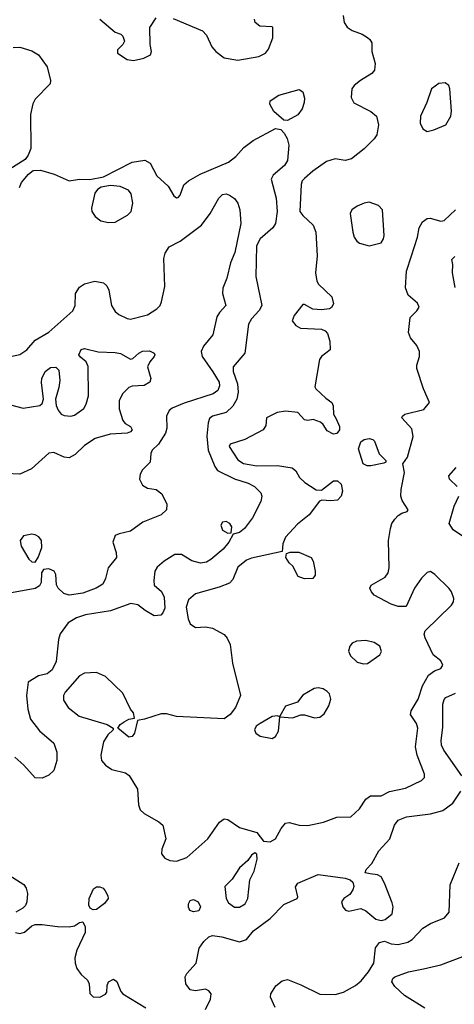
# Model space of a CAD drawing. Extents: x 1173029 to 1307123, y 522559 to 678521.
# Tile 184 of 256: x 1245154 to 1247705, y 572964 to 578741. Entities that reach past the tile are written whole.
import ezdxf

# ---------------------------------------------------------------- set-up
doc = ezdxf.new("R2010")
doc.units = 0

msp = doc.modelspace()

# ---------------------------------------------------------------- linework, layer by layer
at = {"layer": '0CON10XD'}
for points in [[(1247053.1, 578765), (1247058.6, 578725), (1247077, 578697), (1247105, 578677.8), (1247165, 578655.6), (1247196.3, 578636.3), (1247210, 578625), (1247220, 578605), (1247220, 578555), (1247240, 578485), (1247235.8, 578445), (1247220, 578425), (1247154, 578385), (1247118, 578355), (1247104.2, 578335), (1247100, 578285), (1247115, 578252.5), (1247215, 578202.9), (1247247.8, 578175), (1247260, 578125), (1247249.5, 578065), (1247235, 578041.4), (1247175, 577982.9), (1247101.2, 577925), (1247065, 577914.3), (1247005, 577924.3), (1246955, 577908.6), (1246875, 577853.3), (1246825, 577808.8), (1246812.5, 577795), (1246805.7, 577774.3), (1246798.1, 577615), (1246815, 577591.4), (1246877.1, 577535), (1246892.9, 577495), (1246900, 577355), (1246891.1, 577255), (1246897.3, 577207.3), (1246908.8, 577188.8), (1246986.7, 577115), (1246996.2, 577075), (1246985, 577052.5), (1246972.5, 577045), (1246925, 577039.4), (1246875, 577041.9), (1246825, 577070), (1246815, 577070), (1246764.3, 577005), (1246754.2, 576975), (1246775, 576946), (1246801.5, 576931.5), (1246924.7, 576924.7), (1246946.2, 576916.2), (1246959.8, 576899.8), (1246974.3, 576855), (1246976.2, 576805), (1246925.4, 576764.6), (1246912.9, 576747.1), (1246887, 576587), (1246892.5, 576575), (1246950.2, 576520.2), (1246986.2, 576495), (1246993.8, 576475), (1246995.9, 576425.9), (1247010.7, 576399.3), (1247030.6, 576355), (1247031.9, 576335), (1247015, 576312.9), (1246995, 576308.9), (1246959.3, 576329.3), (1246935.8, 576365.8), (1246919.7, 576379.7), (1246875.9, 576395.9), (1246845, 576388.8), (1246825, 576393.3), (1246787, 576437), (1246715, 576444.3), (1246665, 576435.6), (1246603.3, 576405), (1246599.3, 576360.7), (1246582.5, 576335), (1246475, 576278.5), (1246389.3, 576250.7), (1246383.9, 576236.1), (1246435, 576158.6), (1246467.6, 576137.6), (1246545, 576122.6), (1246666.3, 576126.3), (1246752.7, 576112.7), (1246774.2, 576094.2), (1246797.1, 576055), (1246827.8, 576025), (1246895, 575982.2), (1246925, 575980), (1246995, 576035.6), (1247020, 576035), (1247040, 576015), (1247047.8, 575975), (1247041.4, 575945), (1247018.5, 575921.5), (1246977.4, 575917.4), (1246927, 575923), (1246913.7, 575916.3), (1246854, 575835), (1246785, 575780.5), (1246714.4, 575705), (1246697.5, 575665), (1246695, 575620), (1246515, 575582.3), (1246485, 575570.4), (1246435, 575528.9), (1246405, 575455.8), (1246385.8, 575435), (1246325, 575410.9), (1246185, 575372.5), (1246145, 575338.1), (1246130.7, 575295), (1246143.3, 575225), (1246155, 575195.6), (1246185, 575175.5), (1246245, 575178.5), (1246285, 575171.1), (1246355, 575133.3), (1246372.6, 575112.6), (1246389.7, 575075), (1246403.6, 574966.4), (1246449.2, 574775), (1246420, 574705), (1246388.6, 574665), (1246355, 574638.1), (1246075, 574653.6), (1246015, 574668.1), (1245985, 574668.6), (1245886.1, 574636.1), (1245845, 574630), (1245828, 574555), (1245814.1, 574535.9), (1245795, 574531.2), (1245730, 574585), (1245743.3, 574605), (1245767.7, 574622.3), (1245795, 574636.2), (1245827.5, 574642.5), (1245822.5, 574675), (1245803.8, 574695), (1245759.5, 574789.5), (1245656.6, 574886.6), (1245605, 574910), (1245535, 574907.1), (1245505, 574892.1), (1245420.8, 574795), (1245411.2, 574775), (1245411.9, 574748.1)], [(1245624.4, 578744.4), (1245715, 578667.5), (1245746.7, 578656.7), (1245760, 578645), (1245770, 578615), (1245760, 578595), (1245727.5, 578565), (1245727.5, 578545), (1245785, 578508), (1245822.7, 578502.7), (1245882.5, 578515), (1245921.2, 578535), (1245928, 578555), (1245920, 578595), (1245917.5, 578695), (1245955, 578751.2)], [(1246055, 578747.5), (1246226.2, 578676.2), (1246249.8, 578649.8), (1246282.6, 578582.6), (1246305.5, 578555.5), (1246355, 578518.1), (1246435, 578503.6), (1246556.7, 578525), (1246596.2, 578545), (1246615, 578567.5), (1246640, 578635), (1246640, 578695), (1246635, 578700), (1246564.1, 578704.1), (1246536.7, 578725), (1246531.2, 578745)], [(1245115, 578577.8), (1245155, 578580.6), (1245225, 578558.6), (1245264, 578535), (1245314.3, 578464.3), (1245334, 578385), (1245332, 578365), (1245245, 578275.7), (1245231.5, 578248.5), (1245217.9, 578185), (1245219.2, 577985), (1245204.3, 577945.7), (1245185, 577921.2), (1245096.7, 577865)], [(1247546.1, 578086.1), (1247585, 578094.3), (1247655, 578124.4), (1247684.6, 578175), (1247687.7, 578205), (1247678.6, 578335), (1247672, 578355), (1247651.7, 578371.7), (1247615, 578367.5), (1247571.2, 578335), (1247544.4, 578255.6), (1247507.1, 578175), (1247504, 578135), (1247520.5, 578100.5), (1247546.1, 578086.1)], [(1246725, 578150), (1246705, 578152.5), (1246645, 578202), (1246621.9, 578245), (1246624.4, 578265), (1246675, 578297.5), (1246795, 578332.5), (1246815, 578317.5), (1246825, 578280), (1246824.3, 578255), (1246812.1, 578217.9), (1246787.3, 578182.7), (1246725, 578150)], [(1245153, 577757), (1245163.9, 577786.1), (1245206.2, 577835), (1245232.7, 577857.3), (1245275, 577859.2), (1245355.5, 577835.5), (1245445, 577795.8), (1245504.4, 577805.6), (1245565.9, 577804.1), (1245645, 577818.8), (1245815, 577906), (1245887.7, 577917.7), (1245918.8, 577898.8), (1245958, 577825), (1246025, 577763.8), (1246058.3, 577708.3), (1246075, 577696.2), (1246085, 577698.8), (1246095, 577711.2), (1246117.9, 577772.1), (1246143.9, 577796.1), (1246212.5, 577835), (1246378.6, 577905), (1246421.9, 577938.1), (1246469.2, 577990.8), (1246525, 578031.5), (1246655, 578103.3), (1246686.1, 578096.1), (1246706.2, 578075)], [(1246706.2, 578075), (1246724.5, 578044.5), (1246734.6, 578005), (1246726, 577915), (1246708.2, 577885), (1246641.1, 577828.9), (1246630.5, 577805), (1246660, 577695), (1246665.2, 577615), (1246655.3, 577545), (1246639.2, 577520.8), (1246564.8, 577455.2), (1246544.7, 577415), (1246539.1, 577235), (1246575.5, 577065), (1246560.5, 577035), (1246515, 576986.9), (1246496.2, 576953.8), (1246474.7, 576785), (1246407.1, 576705), (1246407.5, 576677.5), (1246432.5, 576605), (1246436.7, 576555), (1246428.7, 576515), (1246405, 576473.8), (1246365, 576436.5), (1246286.2, 576415), (1246268.9, 576401.1), (1246259.5, 576375), (1246253.1, 576296.9), (1246259.6, 576215), (1246298.8, 576118.8), (1246315, 576095.6), (1246415, 576046.6), (1246495, 576021.8), (1246532.7, 576002.7), (1246569.2, 575965), (1246574.3, 575945), (1246569.2, 575915), (1246521.2, 575818.8), (1246474.2, 575755), (1246445, 575732.5), (1246407.5, 575722.5), (1246381.4, 575675), (1246348.1, 575635), (1246275.5, 575574.5), (1246250.9, 575559.1), (1246215, 575552.9), (1246165, 575565.7), (1246103.1, 575603.1), (1246065, 575603.8), (1246001.9, 575565), (1245960.6, 575529.4), (1245946.8, 575505), (1245940.3, 575449.7), (1245943.8, 575423.8), (1245986.8, 575386.8), (1246002.5, 575352.5), (1246005, 575287.5), (1245995, 575261.2), (1245982.3, 575247.7), (1245944.1, 575244.1), (1245890, 575275), (1245847.9, 575307.9), (1245806.6, 575316.6), (1245687.8, 575272.2), (1245540.3, 575249.7), (1245488, 575232), (1245438.1, 575201.9), (1245391.9, 575138.1), (1245381.5, 575105), (1245367.8, 574975), (1245345, 574925.8), (1245315, 574902.9), (1245265, 574892), (1245203.8, 574855), (1245193.3, 574775), (1245201.5, 574695), (1245218, 574638), (1245269.1, 574569.1), (1245355, 574496), (1245372.6, 574442.6), (1245372.5, 574395), (1245353.4, 574336.6), (1245325, 574307.5), (1245285, 574290), (1245245, 574292.5), (1245177.2, 574367.2), (1245125, 574414)], [(1245675, 577551.5), (1245715, 577553.6), (1245786.7, 577595), (1245808.9, 577615), (1245818.2, 577665), (1245808.6, 577718.6), (1245791.9, 577741.9), (1245743, 577763), (1245687.7, 577767.7), (1245632.3, 577757.7), (1245610, 577745), (1245595.7, 577724.3), (1245574.6, 577635.4), (1245577.5, 577615), (1245596.7, 577586.7), (1245630.8, 577560.8), (1245675, 577551.5)], [(1245055, 576756.2), (1245155, 576776.5), (1245195.7, 576805), (1245245, 576861.4), (1245325, 576906.9), (1245466.4, 577033.6), (1245478.9, 577065), (1245482.2, 577135), (1245505, 577171.1), (1245535, 577191.5), (1245595, 577207.5), (1245645, 577196.7), (1245665, 577180), (1245676.5, 577155), (1245693.1, 577065), (1245715, 577030), (1245735, 577011.2), (1245785, 576987.5), (1245805, 576984.4), (1245905, 577010.3), (1245958.2, 577045), (1245977.5, 577065), (1245986.5, 577085), (1246006.7, 577175), (1245999.1, 577340.9), (1246007.8, 577372.2), (1246031.7, 577408.3), (1246095, 577441.5), (1246220.6, 577535), (1246271.9, 577605), (1246322.5, 577695), (1246344, 577715), (1246365, 577720), (1246385, 577712.5), (1246415, 577691.2), (1246434.2, 577665), (1246446.7, 577625), (1246451.9, 577545), (1246417.5, 577375), (1246391.9, 577315), (1246370.5, 577225), (1246345.7, 577165), (1246344.2, 577135), (1246362.9, 577065), (1246326.1, 577023.9), (1246311.6, 576998.4), (1246288.5, 576891.5), (1246233.7, 576826.3), (1246220, 576795), (1246224.3, 576765), (1246287.1, 576675), (1246324.6, 576615), (1246326.8, 576593.2), (1246316.7, 576565), (1246290, 576545), (1246119.5, 576490.5), (1246048.1, 576461.9), (1246031.5, 576448.5), (1246015.6, 576415), (1246017.8, 576345), (1246010, 576315), (1245968.6, 576251.4), (1245931.2, 576215), (1245923.8, 576195), (1245920, 576145), (1245875, 576100), (1245860.8, 576075), (1245857.7, 576045), (1245875, 576009.4), (1245905, 575993.3), (1245955, 575984), (1245989.1, 575959.1), (1246018.3, 575898.3), (1246016, 575865), (1245983.8, 575836.2), (1245877.2, 575792.8), (1245805, 575740), (1245737.5, 575725), (1245715, 575713.8), (1245700, 575675), (1245720, 575615), (1245722.5, 575585), (1245673.8, 575525), (1245657.5, 575462.5), (1245640.9, 575429.1), (1245602, 575405), (1245524, 575376), (1245445, 575365.4), (1245412.5, 575375), (1245379.4, 575405), (1245369.4, 575425), (1245366.9, 575485), (1245355.8, 575505), (1245325, 575520), (1245294.2, 575515.8), (1245282, 575495), (1245280.7, 575439.3), (1245270.5, 575419.5), (1245245, 575404), (1245105, 575377.5)], [(1245411.9, 574748.1), (1245437.8, 574705), (1245503.6, 574653.7), (1245667.5, 574605), (1245702.5, 574585), (1245702.5, 574575), (1245670.8, 574545), (1245645.6, 574505), (1245630.6, 574425), (1245634.2, 574395), (1245656.9, 574366.9), (1245695, 574342.2), (1245775, 574322.5), (1245797, 574307), (1245846.3, 574226.3), (1245851.1, 574135), (1245860.8, 574105), (1245885, 574082.9), (1245970, 574035), (1245994.1, 574014.1), (1246010.8, 573935), (1245988, 573875), (1245986.1, 573846.1), (1246005, 573821.2), (1246035, 573808.6), (1246075, 573803.3), (1246135, 573825.8), (1246258.1, 573935), (1246326.4, 574033.6), (1246355, 574051.5), (1246375, 574047.5), (1246445, 574000.5), (1246545, 573971.4), (1246585, 573922), (1246625, 573916.5), (1246656.4, 573935), (1246687.8, 573995), (1246715, 574027.5), (1246735, 574030.8), (1246794.6, 574014.6), (1246845, 574012.5), (1246937.9, 574032.1), (1247015, 574061.2), (1247097, 574063), (1247149.3, 574110.7), (1247185, 574167.5), (1247213, 574187), (1247275, 574187.5), (1247325, 574212.2), (1247418.7, 574231.3), (1247513.2, 574276.8), (1247530, 574295), (1247529.2, 574315), (1247486.1, 574426.1), (1247477.7, 574475), (1247490.9, 574585), (1247482.2, 574612.2), (1247448, 574665), (1247452, 574685), (1247493.5, 574755), (1247517.4, 574832.6), (1247554.5, 574895.5), (1247588.7, 574921.3), (1247626.7, 574935), (1247637, 574953), (1247625, 574978.8), (1247581.2, 575015), (1247534, 575115), (1247528.8, 575135), (1247533.3, 575155), (1247689.4, 575305), (1247700, 575325), (1247701.9, 575345), (1247688.6, 575385), (1247674.5, 575404.5), (1247591.2, 575485), (1247565, 575502.5), (1247545, 575498), (1247512.5, 575465), (1247472, 575405), (1247421.7, 575298.3), (1247375, 575298.8), (1247335, 575312), (1247235, 575364), (1247218.8, 575385), (1247210, 575405), (1247216.1, 575423.9), (1247299.5, 575470.5), (1247317.5, 575495), (1247322.5, 575525), (1247319.6, 575685), (1247330.4, 575755), (1247339.1, 575785), (1247355, 575811.4), (1247375, 575832.5), (1247397.5, 575845), (1247427.5, 575855), (1247433.3, 575865), (1247399.1, 575919.1), (1247391.5, 575945), (1247393.1, 575985), (1247411.9, 576085), (1247403.3, 576135), (1247430, 576175), (1247462.9, 576295), (1247455, 576340), (1247397.5, 576405), (1247400, 576415), (1247414.3, 576425.7), (1247526, 576454), (1247559.2, 576495), (1247524.8, 576574.8), (1247484.7, 576695), (1247484.6, 576715), (1247501.1, 576765), (1247501.1, 576795), (1247485, 576829.4), (1247447.1, 576875), (1247436, 576905), (1247445.7, 576994.3), (1247485, 577032), (1247498.6, 577055), (1247488.7, 577078.7), (1247434.5, 577124.5), (1247418, 577168), (1247425.3, 577265), (1247454.1, 577355), (1247488.9, 577465), (1247499.7, 577520.3), (1247518, 577555), (1247545, 577574.2), (1247563.1, 577576.9), (1247625, 577560), (1247645, 577563.1), (1247712, 577625)], [(1247205, 577414.4), (1247275, 577431.2), (1247289.2, 577455), (1247292.5, 577475), (1247284.2, 577625), (1247260.9, 577650.9), (1247205, 577670.6), (1247175, 577665.6), (1247135, 577647.8), (1247104.3, 577625), (1247094.4, 577605), (1247108.6, 577495), (1247118, 577465), (1247132.1, 577442.1), (1247149.1, 577429.1), (1247205, 577414.4)], [(1247709.7, 577169.7), (1247694.4, 577255), (1247696, 577305), (1247690, 577335), (1247707.7, 577352.3)], [(1245015, 576503.3), (1245175, 576461.4), (1245271.9, 576478.1), (1245285, 576490), (1245292.9, 576515), (1245282.1, 576612.1), (1245284.4, 576635.6), (1245302.6, 576677.4), (1245335, 576700), (1245365, 576702.5), (1245384, 576685), (1245388.9, 576625), (1245383.1, 576583.1), (1245364.4, 576515), (1245367.5, 576477.5), (1245379.5, 576449.5), (1245397.5, 576427.5), (1245415, 576418.9), (1245454.5, 576415.5), (1245475, 576421.1), (1245530.7, 576459.3), (1245544.4, 576485), (1245557.3, 576535), (1245556.3, 576706.3), (1245544.5, 576734.5), (1245510.3, 576760.3), (1245500.8, 576775), (1245515, 576805.8), (1245535, 576812.5), (1245615, 576792.9), (1245715, 576788.9), (1245745, 576781.9), (1245805, 576750), (1245817.3, 576752.7), (1245854, 576785), (1245875, 576795.6), (1245915, 576798.9), (1245943.8, 576785), (1245948, 576775), (1245944, 576765), (1245916.8, 576733.2), (1245904.2, 576705), (1245923.1, 576635), (1245918.6, 576615), (1245885, 576594.6), (1245815, 576591.8), (1245795, 576583.6), (1245757.7, 576545), (1245736.9, 576505), (1245737.6, 576457.6), (1245759.3, 576389.3), (1245772.6, 576372.6), (1245803.8, 576355), (1245814, 576335), (1245805, 576322.9), (1245785, 576314.4), (1245685, 576310), (1245596.3, 576283.7), (1245535, 576242.9), (1245480.1, 576189.9), (1245445, 576170.4), (1245415, 576173.8), (1245355, 576200.9), (1245325, 576198.5), (1245223.2, 576106.8), (1245155, 576073.8), (1244985, 576081.6)], [(1247193.5, 576123.5), (1247170.8, 576135), (1247142.4, 576222.4), (1247155.5, 576264.5), (1247175, 576278.1), (1247205, 576284.2), (1247227.1, 576277.1), (1247237.3, 576267.3), (1247264.3, 576194.3), (1247302.5, 576155), (1247302.5, 576145), (1247291.7, 576138.3), (1247215, 576124.4), (1247193.5, 576123.5)], [(1247721.3, 576001.3), (1247676.2, 576045), (1247672, 576065), (1247715, 576113.8)], [(1247777.5, 575695), (1247697.6, 575747.6), (1247674.5, 575785), (1247704, 575886), (1247731.4, 575945)], [(1246375, 575728.8), (1246395, 575730), (1246399.2, 575765), (1246386.9, 575785), (1246365, 575796.8), (1246345, 575792.2), (1246333.6, 575775), (1246345, 575745.8), (1246375, 575728.8)], [(1245245, 575557.5), (1245262, 575585), (1245283.3, 575645), (1245281.9, 575685), (1245266.5, 575706.5), (1245245, 575719.1), (1245225, 575722.5), (1245177.1, 575712.9), (1245156.7, 575685), (1245162.3, 575652.3), (1245206.7, 575575), (1245225, 575560), (1245245, 575557.5)], [(1246825, 575460), (1246788.8, 575475), (1246758, 575535), (1246736.2, 575555), (1246716.7, 575585), (1246720.7, 575609.3), (1246742.3, 575617.7), (1246792.7, 575617.3), (1246864, 575585), (1246877.1, 575565), (1246889.2, 575505), (1246887.3, 575482.7), (1246875, 575463.3), (1246825, 575460)], [(1247171.2, 574961.2), (1247195, 574964.2), (1247268, 575015), (1247278, 575035), (1247268, 575065), (1247235, 575086.9), (1247185, 575099.4), (1247130, 575095), (1247105, 575083.3), (1247091.2, 575065), (1247084.2, 575035.8), (1247095, 575008.8), (1247135, 574972), (1247171.2, 574961.2)], [(1246885, 574644), (1246915, 574649.2), (1246941.7, 574668.3), (1246968, 574715), (1246980, 574755), (1246972, 574785), (1246959.1, 574799.1), (1246935, 574814.2), (1246905, 574820.8), (1246883.2, 574816.8), (1246815, 574778.8), (1246785, 574737.5), (1246715, 574713.3), (1246680, 574655), (1246680, 574650), (1246755, 574644), (1246805, 574662.5), (1246825, 574662.5), (1246885, 574644)], [(1247748.9, 574305), (1247642.7, 574455), (1247629.6, 574485), (1247627.2, 574512.8), (1247637.6, 574587.6), (1247636.9, 574725), (1247645, 574753.3), (1247656.2, 574765), (1247711.3, 574788.7)], [(1246635, 574524.2), (1246655.6, 574534.4), (1246673.7, 574566.3), (1246680, 574650), (1246666.7, 574656.7), (1246635, 574652), (1246565, 574611.1), (1246541.9, 574595), (1246531.4, 574575), (1246540.8, 574555), (1246565, 574537.5), (1246635, 574524.2)], [(1246245, 572934.4), (1246272.9, 572995), (1246277.1, 573025), (1246265, 573043.1), (1246245, 573052.5), (1246185, 573042.5), (1246155, 573049.5), (1246128.2, 573085), (1246125.4, 573125), (1246135, 573145.6), (1246190, 573205), (1246207.3, 573292.7), (1246235, 573332.5), (1246265, 573358.9), (1246285, 573367.8), (1246340.2, 573360.2), (1246445, 573331.4), (1246485.6, 573344.4), (1246525.8, 573395), (1246625, 573467.8), (1246705, 573549.6), (1246782.5, 573585), (1246786.2, 573595), (1246773, 573653), (1246785.7, 573675), (1246905, 573725.6), (1247065, 573704.4), (1247094.5, 573694.5), (1247110.3, 573680.3), (1247115.8, 573655), (1247110, 573635), (1247091.2, 573608.8), (1247056.7, 573585), (1247043.8, 573565), (1247050, 573535), (1247066.4, 573516.4), (1247085, 573510), (1247155.6, 573525.6), (1247185, 573512.5), (1247243.5, 573463.5), (1247275, 573456.1), (1247298.8, 573461.2), (1247339.4, 573495), (1247345.6, 573535), (1247339.3, 573559.3), (1247296.2, 573675), (1247275, 573712.5), (1247255, 573724.3), (1247211.2, 573728.8), (1247182.5, 573735), (1247186.7, 573755), (1247220.6, 573789.4), (1247262.3, 573865), (1247326.8, 573935), (1247353.1, 574015), (1247375, 574044.4), (1247425, 574064.6), (1247565, 574081.4), (1247638.2, 574101.8), (1247695.6, 574145), (1247743.6, 574215)], [(1246445, 573533.1), (1246476.7, 573553.3), (1246493.8, 573585), (1246505.7, 573695), (1246530, 573745), (1246548, 573815), (1246546.7, 573845), (1246535, 573852.5), (1246515, 573840), (1246492.7, 573807.3), (1246445, 573764.2), (1246401.1, 573698.9), (1246357.1, 573655), (1246365.6, 573585), (1246378.8, 573558.8), (1246415, 573534.5), (1246445, 573533.1)], [(1246653.8, 572945), (1246626.9, 573005), (1246627.1, 573025), (1246657.9, 573072.1), (1246695, 573101.4), (1246725, 573108.8), (1246805, 573077.3), (1246915, 573022.7), (1247005, 573022.1), (1247055, 573035.6), (1247125, 573074.5), (1247158.1, 573101.9), (1247201.8, 573155), (1247232.7, 573205), (1247243.1, 573295), (1247265, 573326.4), (1247295, 573333.8), (1247335, 573319.2), (1247375, 573314.6), (1247431.9, 573328.1), (1247457.1, 573345), (1247519.9, 573410.1), (1247565, 573437.7), (1247647.8, 573472.2), (1247675.7, 573504.3), (1247680.8, 573665), (1247733.6, 573795)], [(1245091.2, 573721.2), (1245177.6, 573667.6), (1245191.9, 573645), (1245198.9, 573615), (1245196.5, 573565), (1245187, 573543), (1245172.2, 573527.8), (1245132, 573505)], [(1245585, 573518), (1245567.7, 573527.7), (1245560, 573545), (1245561.4, 573585), (1245587.9, 573642.1), (1245605, 573652.5), (1245625, 573654), (1245643.3, 573645), (1245655, 573630), (1245671.4, 573601.4), (1245672.9, 573585), (1245651.4, 573555), (1245605, 573520.6), (1245585, 573518)], [(1246175, 573506.2), (1246153.3, 573515), (1246143.9, 573533.9), (1246143.9, 573553.9), (1246155, 573573.8), (1246175, 573578.6), (1246201.2, 573565), (1246216, 573535), (1246205, 573512.5), (1246175, 573506.2)], [(1245130, 573385), (1245155, 573380), (1245182, 573388), (1245225, 573424.3), (1245245, 573431.4), (1245285, 573433.1), (1245375, 573421.1), (1245445, 573419.2), (1245475.8, 573424.2), (1245505, 573443.3), (1245525, 573447.5), (1245538.6, 573418.6), (1245538.1, 573385), (1245488.3, 573281.7), (1245477, 573237), (1245479.4, 573205), (1245490, 573175), (1245515, 573139.6), (1245552.2, 573105), (1245561.1, 573085), (1245565, 573026.7), (1245585, 573008.5), (1245624.6, 573005.4), (1245657.1, 573022.9), (1245665.7, 573035), (1245667.1, 573075), (1245674.2, 573095), (1245705, 573110.5), (1245725, 573098.1), (1245748.4, 573038.4), (1245760, 573025), (1245895, 572943.2)], [(1247531.1, 572941.1), (1247413.1, 573015), (1247355, 573068.6), (1247338.9, 573095), (1247344.4, 573115), (1247355.8, 573125), (1247436.7, 573155), (1247525, 573171.5), (1247625, 573196.5), (1247755.6, 573245)]]:
    msp.add_lwpolyline(points, dxfattribs=at)

doc.saveas('drawing.dxf')
